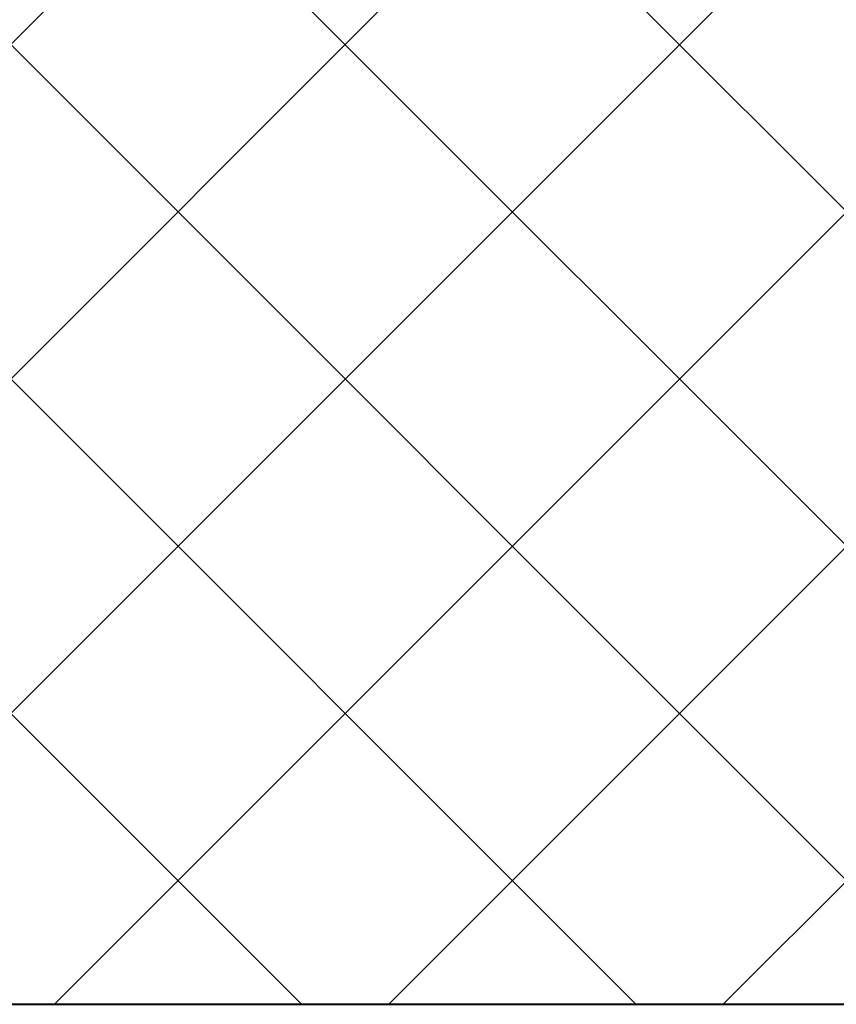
# Model space of a CAD drawing. Header units: millimetres. Extents: x -3143211 to -2549809, y 1060331 to 1394375.
# Tile 64 of 145: x -3025579 to -3024336, y 1106490 to 1107988. Entities that reach past the tile are written whole.
import ezdxf

# ---------------------------------------------------------------- set-up
doc = ezdxf.new("R2010")
doc.units = ezdxf.units.MM

msp = doc.modelspace()

# ---------------------------------------------------------------- linework, layer by layer
at = {"color": 188}
for p, q in [((-3026102.40657, 1107440.48349), (-3024893.35098, 1108649.53908)), ((-3026102.40657, 1106931.36661), (-3024384.2341, 1108649.53908)), ((-3026035.11722, 1106489.53908), (-3023875.11722, 1108649.53908)), ((-3023622.78613, 1106489.53908), (-3025782.78613, 1108649.53908)), ((-3025526.00033, 1106489.53908), (-3023366.00033, 1108649.53908)), ((-3023113.66925, 1106489.53908), (-3025273.66925, 1108649.53908)), ((-3025016.88345, 1106489.53908), (-3022856.88345, 1108649.53908)), ((-3024507.76657, 1106489.53908), (-3022347.76657, 1108649.53908)), ((-3024131.90301, 1106489.53908), (-3026102.40657, 1108460.04264)), ((-3024641.01989, 1106489.53908), (-3026102.40657, 1107950.92576)), ((-3025150.13678, 1106489.53908), (-3026102.40657, 1107441.80888))]:
    msp.add_line(p, q, dxfattribs=at)
at = {"lineweight": 40}
msp.add_line((-3026114.44127, 1106489.53908), (-3019046.40657, 1106489.53908), dxfattribs=at)

doc.saveas('drawing.dxf')
